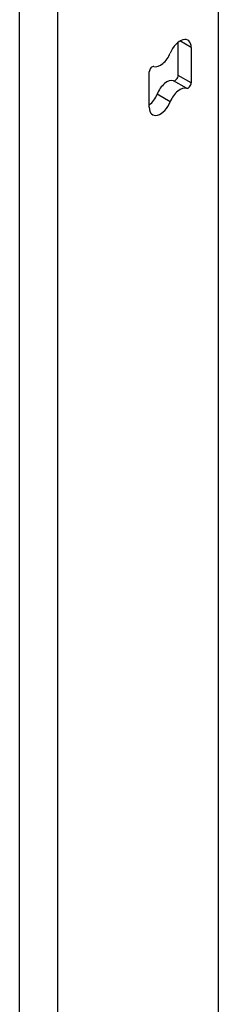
# Model space of a CAD drawing. Header units: inches. Extents: x 581 to 683, y 228 to 312.
# Tile 66 of 104: x 682.458 to 683.188, y 248.883 to 252.492. Entities that reach past the tile are written whole.
import ezdxf

# ---------------------------------------------------------------- set-up
doc = ezdxf.new("R2010")
doc.units = ezdxf.units.IN
doc.header["$MEASUREMENT"] = 0
doc.layers.add('Visible Edges(ANSI)', color=7, linetype='Continuous', lineweight=25)
doc.layers.add('Visible Tangent Edges(ANSI)', color=7, linetype='Continuous', lineweight=25)

msp = doc.modelspace()

# ---------------------------------------------------------------- linework, layer by layer
at = {"layer": 'Visible Edges(ANSI)'}
for p, q in [((683.1881, 228.8149), (683.1881, 253.0168)), ((683.0403, 252.288), (683.0403, 252.4096)), ((683.0884, 252.3902), (683.0884, 252.2604)), ((682.9342, 252.1709), (682.9342, 252.3008))]:
    msp.add_line(p, q, dxfattribs=at)
for centre, major_axis, start_param, end_param in [((683.0471, 252.3664), (0.0291, 0.0506), 5.495853, 8.113847), ((682.9755, 252.373), (-0.0291, -0.0506), 0.150729, 1.830662), ((682.9448, 252.3069), (0.0075, 0.013), 0.150729, 2.354261), ((682.999, 252.2159), (0.0291, 0.0506), 0.150729, 1.830662), ((683.0297, 252.2819), (-0.0075, -0.013), 0.150729, 2.354261), ((683.0471, 252.1882), (0.0291, 0.0506), 0.150729, 1.830662), ((683.0778, 252.2542), (-0.0075, -0.013), 0.150729, 2.354261), ((682.9274, 252.2224), (0.0291, 0.0506), 4.089929, 4.972255), ((682.9755, 252.1947), (-0.0291, -0.0506), 5.495853, 8.113847)]:
    msp.add_ellipse(centre, major_axis=major_axis, ratio=0.578093, start_param=start_param, end_param=end_param, dxfattribs=at)
at = {"layer": 'Visible Tangent Edges(ANSI)'}
for p, q in [((682.4576, 228.3793), (682.4576, 252.6768)), ((682.5976, 228.3793), (682.5976, 252.6768)), ((683.0884, 252.3902), (683.0469, 252.4141)), ((683.0715, 252.2407), (683.0234, 252.2684)), ((683.0884, 252.2604), (683.0403, 252.288)), ((683.0113, 252.1915), (682.9632, 252.2191))]:
    msp.add_line(p, q, dxfattribs=at)

doc.saveas('drawing.dxf')
